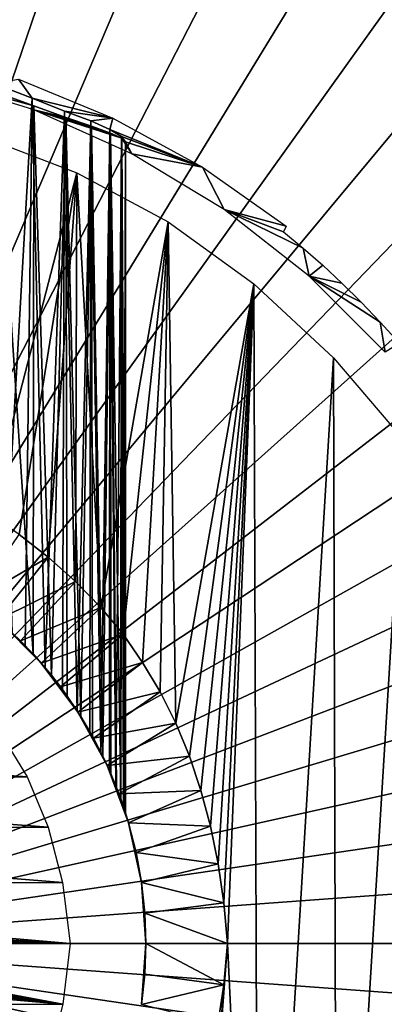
# Model space of a CAD drawing. Header units: millimetres. Extents: x -30.2 to 31.1, y -30.2 to 31.4.
# Tile 28 of 70: x 1.5 to 3.3, y -0.3 to 4.5. Entities that reach past the tile are written whole.
import ezdxf

# ---------------------------------------------------------------- set-up
doc = ezdxf.new("R2010")
doc.units = ezdxf.units.MM
doc.header["$LTSCALE"] = 81.481481
for name, color, linetype in [('1', 7, 'CONTINUOUS'), ('10', 7, 'CONTINUOUS'), ('17', 7, 'CONTINUOUS'), ('2', 7, 'CONTINUOUS'), ('3', 7, 'CONTINUOUS'), ('4', 7, 'CONTINUOUS'), ('5', 7, 'CONTINUOUS'), ('6', 7, 'CONTINUOUS'), ('7', 7, 'CONTINUOUS'), ('8', 7, 'CONTINUOUS'), ('9', 7, 'CONTINUOUS')]:
    doc.layers.add(name, color=color, linetype=linetype)

msp = doc.modelspace()

# ---------------------------------------------------------------- linework, layer by layer
at = {"layer": '1', "color": 251, "linetype": 'Continuous', "true_color": 0x4c4c4c}
for points in [[(1.5502, 4.0876, -5.4026), (1.0462, 4.2446, -5.4026), (1.5511, 4.1063, -3.7625), (1.5502, 4.0876, -5.4026)], [(1.5511, 4.1063, -3.7625), (1.0462, 4.2446, -5.4026), (1.3653, 4.173, -3.9615), (1.5511, 4.1063, -3.7625)], [(1.3548, 4.2166, -1.0287), (1.4752, 4.2376, 3.4131), (1.5423, 4.1447, -1.2267), (1.3548, 4.2166, -1.0287)], [(1.4752, 4.2376, 3.4131), (1.9382, 4.0469, 3.4131), (1.5423, 4.1447, -1.2267), (1.4752, 4.2376, 3.4131)], [(1.5423, 4.1447, -1.2267), (1.9382, 4.0469, 3.4131), (1.7016, 4.0814, -1.4491), (1.5423, 4.1447, -1.2267)], [(1.7083, 4.049, -3.54), (1.5502, 4.0876, -5.4026), (1.5511, 4.1063, -3.7625), (1.7083, 4.049, -3.54)], [(2.0316, 3.8709, -5.4026), (1.5502, 4.0876, -5.4026), (1.9813, 3.9476, -2.773), (2.0316, 3.8709, -5.4026)], [(1.9813, 3.9476, -2.773), (1.5502, 4.0876, -5.4026), (1.9256, 3.9732, -3.0406), (1.9813, 3.9476, -2.773)], [(1.9256, 3.9732, -3.0406), (1.5502, 4.0876, -5.4026), (1.834, 4.007, -3.2978), (1.9256, 3.9732, -3.0406)], [(1.834, 4.007, -3.2978), (1.5502, 4.0876, -5.4026), (1.7083, 4.049, -3.54), (1.834, 4.007, -3.2978)], [(1.7016, 4.0814, -1.4491), (1.9382, 4.0469, 3.4131), (1.8297, 4.0326, -1.6925), (1.7016, 4.0814, -1.4491)], [(1.8297, 4.0326, -1.6925), (1.9382, 4.0469, 3.4131), (1.9235, 3.9912, -1.9521), (1.8297, 4.0326, -1.6925)], [(1.9382, 4.0469, 3.4131), (2.3771, 3.8057, 3.4131), (1.9235, 3.9912, -1.9521), (1.9382, 4.0469, 3.4131)], [(1.9235, 3.9912, -1.9521), (2.3771, 3.8057, 3.4131), (1.9807, 3.957, -2.2229), (1.9235, 3.9912, -1.9521)], [(1.9807, 3.957, -2.2229), (2.3771, 3.8057, 3.4131), (2, 3.93, -2.5), (1.9807, 3.957, -2.2229)], [(2, 3.93, -2.5), (2.0316, 3.8709, -5.4026), (1.9813, 3.9476, -2.773), (2, 3.93, -2.5)], [(2.3771, 3.8057, 3.4131), (2.0316, 3.8709, -5.4026), (2, 3.93, -2.5), (2.3771, 3.8057, 3.4131)], [(2.4834, 3.5978, -5.4026), (2.0316, 3.8709, -5.4026), (2.3771, 3.8057, 3.4131), (2.4834, 3.5978, -5.4026)], [(2.7864, 3.5171, 3.4131), (2.4834, 3.5978, -5.4026), (2.3771, 3.8057, 3.4131), (2.7864, 3.5171, 3.4131)], [(2.899, 3.2722, -5.4026), (2.4834, 3.5978, -5.4026), (2.8702, 3.4095, 1.0959), (2.899, 3.2722, -5.4026)], [(2.8702, 3.4095, 1.0959), (2.4834, 3.5978, -5.4026), (2.7743, 3.4896, 1.1974), (2.8702, 3.4095, 1.0959)], [(2.7743, 3.4896, 1.1974), (2.4834, 3.5978, -5.4026), (2.7864, 3.5171, 3.4131), (2.7743, 3.4896, 1.1974)], [(2.9656, 3.3253, 1.0059), (2.899, 3.2722, -5.4026), (2.8702, 3.4095, 1.0959), (2.9656, 3.3253, 1.0059)], [(3.06, 3.2371, 0.9251), (2.899, 3.2722, -5.4026), (2.9656, 3.3253, 1.0059), (3.06, 3.2371, 0.9251)], [(3.2722, 2.899, -5.4026), (2.899, 3.2722, -5.4026), (3.2477, 3.0468, 0.8209), (3.2722, 2.899, -5.4026)], [(3.2477, 3.0468, 0.8209), (2.899, 3.2722, -5.4026), (3.1539, 3.1445, 0.8609), (3.2477, 3.0468, 0.8209)], [(3.1539, 3.1445, 0.8609), (2.899, 3.2722, -5.4026), (3.06, 3.2371, 0.9251), (3.1539, 3.1445, 0.8609)], [(3.3409, 2.9439, 0.8026), (3.2722, 2.899, -5.4026), (3.2477, 3.0468, 0.8209), (3.3409, 2.9439, 0.8026)]]:
    msp.add_3dface(points, dxfattribs=at)
at = {"layer": '10', "color": 251, "linetype": 'Continuous', "true_color": 0x4c4c4c}
for points in [[(5.7967, 0, 6.9605), (0, 0, 7), (5.7813, -0.4231, 6.9605), (5.7967, 0, 6.9605)], [(5.7813, -0.4231, 6.9605), (0, 0, 7), (5.735, -0.844, 6.9605), (5.7813, -0.4231, 6.9605)], [(5.735, -0.844, 6.9605), (0, 0, 7), (5.6581, -1.2604, 6.9605), (5.735, -0.844, 6.9605)], [(5.6581, -1.2604, 6.9605), (0, 0, 7), (5.551, -1.67, 6.9605), (5.6581, -1.2604, 6.9605)], [(5.551, -1.67, 6.9605), (0, 0, 7), (5.4142, -2.0708, 6.9605), (5.551, -1.67, 6.9605)], [(5.4142, -2.0708, 6.9605), (0, 0, 7), (5.2486, -2.4605, 6.9605), (5.4142, -2.0708, 6.9605)], [(5.2486, -2.4605, 6.9605), (0, 0, 7), (5.055, -2.837, 6.9605), (5.2486, -2.4605, 6.9605)], [(5.055, -2.837, 6.9605), (0, 0, 7), (4.8345, -3.1985, 6.9605), (5.055, -2.837, 6.9605)], [(4.8345, -3.1985, 6.9605), (0, 0, 7), (4.5881, -3.5428, 6.9605), (4.8345, -3.1985, 6.9605)], [(4.5881, -3.5428, 6.9605), (0, 0, 7), (4.3172, -3.8683, 6.9605), (4.5881, -3.5428, 6.9605)], [(4.3172, -3.8683, 6.9605), (0, 0, 7), (4.0234, -4.1731, 6.9605), (4.3172, -3.8683, 6.9605)], [(4.0234, -4.1731, 6.9605), (0, 0, 7), (3.708, -4.4556, 6.9605), (4.0234, -4.1731, 6.9605)], [(3.708, -4.4556, 6.9605), (0, 0, 7), (3.3729, -4.7144, 6.9605), (3.708, -4.4556, 6.9605)], [(3.3729, -4.7144, 6.9605), (0, 0, 7), (3.0198, -4.9481, 6.9605), (3.3729, -4.7144, 6.9605)], [(3.0198, -4.9481, 6.9605), (0, 0, 7), (2.6505, -5.1553, 6.9605), (3.0198, -4.9481, 6.9605)], [(2.6505, -5.1553, 6.9605), (0, 0, 7), (2.2671, -5.335, 6.9605), (2.6505, -5.1553, 6.9605)], [(2.2671, -5.335, 6.9605), (0, 0, 7), (1.8717, -5.4863, 6.9605), (2.2671, -5.335, 6.9605)], [(1.8717, -5.4863, 6.9605), (0, 0, 7), (1.4662, -5.6082, 6.9605), (1.8717, -5.4863, 6.9605)]]:
    msp.add_3dface(points, dxfattribs=at)
at = {"layer": '17', "color": 251, "linetype": 'Continuous', "true_color": 0x4c4c4c}
for points in [[(-1.3885, 1.0299, 4.4), (1.5186, 0.8176, 4.4), (-1.5223, 0.8113, 4.4), (-1.3885, 1.0299, 4.4)], [(1.3831, 1.0371, 4.4), (1.5186, 0.8176, 4.4), (-1.3885, 1.0299, 4.4), (1.3831, 1.0371, 4.4)], [(-1.5223, 0.8113, 4.4), (1.6214, 0.5715, 4.4), (-1.6237, 0.5667, 4.4), (-1.5223, 0.8113, 4.4)], [(1.5186, 0.8176, 4.4), (1.6214, 0.5715, 4.4), (-1.5223, 0.8113, 4.4), (1.5186, 0.8176, 4.4)], [(-1.6237, 0.5667, 4.4), (1.6915, 0.299, 4.4), (-1.6925, 0.2963, 4.4), (-1.6237, 0.5667, 4.4)], [(1.6214, 0.5715, 4.4), (1.6915, 0.299, 4.4), (-1.6237, 0.5667, 4.4), (1.6214, 0.5715, 4.4)], [(1.6915, 0.299, 4.4), (1.7289, 0, 4.4), (-1.6925, 0.2963, 4.4), (1.6915, 0.299, 4.4)], [(1.7289, 0, 4.4), (0.0005, 0.1021, 4.4), (-1.6925, 0.2963, 4.4), (1.7289, 0, 4.4)], [(0.0314, 0.0979, 4.4), (0.0005, 0.1021, 4.4), (1.7289, 0, 4.4), (0.0314, 0.0979, 4.4)], [(0.0559, 0.0856, 4.4), (0.0314, 0.0979, 4.4), (1.7289, 0, 4.4), (0.0559, 0.0856, 4.4)], [(0.0754, 0.0651, 4.4), (0.0559, 0.0856, 4.4), (1.7289, 0, 4.4), (0.0754, 0.0651, 4.4)], [(0.091, 0.0366, 4.4), (0.0754, 0.0651, 4.4), (1.7289, 0, 4.4), (0.091, 0.0366, 4.4)], [(-1.7289, 0, 4.4), (-0.0102, -0.1, 4.4), (1.6925, -0.2963, 4.4), (-1.7289, 0, 4.4)], [(-1.6915, -0.299, 4.4), (-1.7289, 0, 4.4), (1.6925, -0.2963, 4.4), (-1.6915, -0.299, 4.4)], [(0.1029, 0, 4.4), (0.091, 0.0366, 4.4), (1.7289, 0, 4.4), (0.1029, 0, 4.4)], [(0.0927, -0.0351, 4.4), (0.1029, 0, 4.4), (1.6925, -0.2963, 4.4), (0.0927, -0.0351, 4.4)], [(0.1029, 0, 4.4), (1.7289, 0, 4.4), (1.6925, -0.2963, 4.4), (0.1029, 0, 4.4)], [(0.079, -0.0625, 4.4), (0.0927, -0.0351, 4.4), (1.6925, -0.2963, 4.4), (0.079, -0.0625, 4.4)], [(0.0169, -0.0994, 4.4), (0.0403, -0.0935, 4.4), (1.6925, -0.2963, 4.4), (0.0169, -0.0994, 4.4)], [(0.0403, -0.0935, 4.4), (0.0616, -0.082, 4.4), (1.6925, -0.2963, 4.4), (0.0403, -0.0935, 4.4)], [(0.0616, -0.082, 4.4), (0.079, -0.0625, 4.4), (1.6925, -0.2963, 4.4), (0.0616, -0.082, 4.4)], [(-0.0102, -0.1, 4.4), (0.0169, -0.0994, 4.4), (1.6925, -0.2963, 4.4), (-0.0102, -0.1, 4.4)], [(1.6237, -0.5667, 4.4), (-1.6915, -0.299, 4.4), (1.6925, -0.2963, 4.4), (1.6237, -0.5667, 4.4)]]:
    msp.add_3dface(points, dxfattribs=at)
at = {"layer": '2', "color": 251, "linetype": 'Continuous', "true_color": 0x4c4c4c}
for points in [[(1.2712, 3.9663, -5.6), (1.762, 3.7789, -5.6), (1.3286, 2.1085, -5.6), (1.2712, 3.9663, -5.6)], [(1.3286, 2.1085, -5.6), (1.762, 3.7789, -5.6), (1.4787, 2.0062, -5.6), (1.3286, 2.1085, -5.6)], [(1.4787, 2.0062, -5.6), (1.762, 3.7789, -5.6), (1.6218, 1.8945, -5.6), (1.4787, 2.0062, -5.6)], [(1.6218, 1.8945, -5.6), (1.762, 3.7789, -5.6), (1.7558, 1.7748, -5.6), (1.6218, 1.8945, -5.6)], [(1.7558, 1.7748, -5.6), (1.762, 3.7789, -5.6), (1.8784, 1.6483, -5.6), (1.7558, 1.7748, -5.6)], [(1.762, 3.7789, -5.6), (2.208, 3.5385, -5.6), (1.8784, 1.6483, -5.6), (1.762, 3.7789, -5.6)], [(1.8784, 1.6483, -5.6), (2.208, 3.5385, -5.6), (1.9877, 1.5163, -5.6), (1.8784, 1.6483, -5.6)], [(1.9877, 1.5163, -5.6), (2.208, 3.5385, -5.6), (2.0835, 1.3786, -5.6), (1.9877, 1.5163, -5.6)], [(2.0835, 1.3786, -5.6), (2.208, 3.5385, -5.6), (2.1696, 1.2334, -5.6), (2.0835, 1.3786, -5.6)], [(2.1696, 1.2334, -5.6), (2.208, 3.5385, -5.6), (2.2459, 1.0803, -5.6), (2.1696, 1.2334, -5.6)], [(2.208, 3.5385, -5.6), (2.6284, 3.2334, -5.6), (2.2459, 1.0803, -5.6), (2.208, 3.5385, -5.6)], [(2.2459, 1.0803, -5.6), (2.6284, 3.2334, -5.6), (2.3125, 0.9196, -5.6), (2.2459, 1.0803, -5.6)], [(2.3125, 0.9196, -5.6), (2.6284, 3.2334, -5.6), (2.3694, 0.7511, -5.6), (2.3125, 0.9196, -5.6)], [(2.3694, 0.7511, -5.6), (2.6284, 3.2334, -5.6), (2.4166, 0.575, -5.6), (2.3694, 0.7511, -5.6)], [(2.4166, 0.575, -5.6), (2.6284, 3.2334, -5.6), (2.4541, 0.391, -5.6), (2.4166, 0.575, -5.6)], [(2.4541, 0.391, -5.6), (2.6284, 3.2334, -5.6), (2.4819, 0.1994, -5.6), (2.4541, 0.391, -5.6)], [(2.4819, 0.1994, -5.6), (2.6284, 3.2334, -5.6), (2.5, 0, -5.6), (2.4819, 0.1994, -5.6)], [(2.6284, 3.2334, -5.6), (2.6505, -3.2171, -5.6), (2.5, 0, -5.6), (2.6284, 3.2334, -5.6)], [(3.0183, 2.8717, -5.6), (2.6505, -3.2171, -5.6), (2.6284, 3.2334, -5.6), (3.0183, 2.8717, -5.6)], [(3.0343, -2.857, -5.6), (2.6505, -3.2171, -5.6), (3.0183, 2.8717, -5.6), (3.0343, -2.857, -5.6)], [(3.3606, 2.4688, -5.6), (3.0343, -2.857, -5.6), (3.0183, 2.8717, -5.6), (3.3606, 2.4688, -5.6)], [(3.3707, -2.4562, -5.6), (3.0343, -2.857, -5.6), (3.3606, 2.4688, -5.6), (3.3707, -2.4562, -5.6)], [(2.6505, -3.2171, -5.6), (2.235, -3.522, -5.6), (2.5, 0, -5.6), (2.6505, -3.2171, -5.6)], [(2.5, 0, -5.6), (2.235, -3.522, -5.6), (2.4813, -0.2013, -5.6), (2.5, 0, -5.6)], [(2.4813, -0.2013, -5.6), (2.235, -3.522, -5.6), (2.4527, -0.3946, -5.6), (2.4813, -0.2013, -5.6)]]:
    msp.add_3dface(points, dxfattribs=at)
at = {"layer": '3', "color": 251, "linetype": 'Continuous', "true_color": 0x4c4c4c}
for points in [[(1.4787, 2.0062, -5.6), (1.6218, 1.8945, -5.6), (1.2585, 1.6811, -5.2), (1.4787, 2.0062, -5.6)], [(1.2585, 1.6811, -5.2), (1.6218, 1.8945, -5.6), (1.3752, 1.5871, -5.2), (1.2585, 1.6811, -5.2)], [(1.6218, 1.8945, -5.6), (1.7558, 1.7748, -5.6), (1.3752, 1.5871, -5.2), (1.6218, 1.8945, -5.6)], [(1.3752, 1.5871, -5.2), (1.7558, 1.7748, -5.6), (1.4849, 1.4849, -5.2), (1.3752, 1.5871, -5.2)], [(1.7558, 1.7748, -5.6), (1.8784, 1.6483, -5.6), (1.4849, 1.4849, -5.2), (1.7558, 1.7748, -5.6)], [(1.4849, 1.4849, -5.2), (1.8784, 1.6483, -5.6), (1.5871, 1.3752, -5.2), (1.4849, 1.4849, -5.2)], [(1.8784, 1.6483, -5.6), (1.9877, 1.5163, -5.6), (1.5871, 1.3752, -5.2), (1.8784, 1.6483, -5.6)], [(1.5871, 1.3752, -5.2), (1.9877, 1.5163, -5.6), (1.6811, 1.2585, -5.2), (1.5871, 1.3752, -5.2)], [(1.9877, 1.5163, -5.6), (2.0835, 1.3786, -5.6), (1.6811, 1.2585, -5.2), (1.9877, 1.5163, -5.6)], [(1.6811, 1.2585, -5.2), (2.0835, 1.3786, -5.6), (1.7666, 1.1353, -5.2), (1.6811, 1.2585, -5.2)], [(2.0835, 1.3786, -5.6), (2.1696, 1.2334, -5.6), (1.7666, 1.1353, -5.2), (2.0835, 1.3786, -5.6)], [(1.7666, 1.1353, -5.2), (2.1696, 1.2334, -5.6), (1.8431, 1.0064, -5.2), (1.7666, 1.1353, -5.2)], [(2.1696, 1.2334, -5.6), (2.2459, 1.0803, -5.6), (1.8431, 1.0064, -5.2), (2.1696, 1.2334, -5.6)], [(1.8431, 1.0064, -5.2), (2.2459, 1.0803, -5.6), (1.9102, 0.8724, -5.2), (1.8431, 1.0064, -5.2)], [(2.2459, 1.0803, -5.6), (2.3125, 0.9196, -5.6), (1.9102, 0.8724, -5.2), (2.2459, 1.0803, -5.6)], [(1.9102, 0.8724, -5.2), (2.3125, 0.9196, -5.6), (1.9676, 0.7339, -5.2), (1.9102, 0.8724, -5.2)], [(2.3125, 0.9196, -5.6), (2.3694, 0.7511, -5.6), (1.9676, 0.7339, -5.2), (2.3125, 0.9196, -5.6)], [(1.9676, 0.7339, -5.2), (2.3694, 0.7511, -5.6), (2.0149, 0.5916, -5.2), (1.9676, 0.7339, -5.2)], [(2.3694, 0.7511, -5.6), (2.4166, 0.575, -5.6), (2.0149, 0.5916, -5.2), (2.3694, 0.7511, -5.6)], [(2.0149, 0.5916, -5.2), (2.4166, 0.575, -5.6), (2.052, 0.4464, -5.2), (2.0149, 0.5916, -5.2)], [(2.4166, 0.575, -5.6), (2.4541, 0.391, -5.6), (2.052, 0.4464, -5.2), (2.4166, 0.575, -5.6)], [(2.052, 0.4464, -5.2), (2.4541, 0.391, -5.6), (2.0786, 0.2989, -5.2), (2.052, 0.4464, -5.2)], [(2.4541, 0.391, -5.6), (2.4819, 0.1994, -5.6), (2.0786, 0.2989, -5.2), (2.4541, 0.391, -5.6)], [(2.0786, 0.2989, -5.2), (2.4819, 0.1994, -5.6), (2.0946, 0.1498, -5.2), (2.0786, 0.2989, -5.2)], [(2.4819, 0.1994, -5.6), (2.5, 0, -5.6), (2.0946, 0.1498, -5.2), (2.4819, 0.1994, -5.6)], [(2.5, 0, -5.6), (2.1, 0, -5.2), (2.0946, 0.1498, -5.2), (2.5, 0, -5.6)]]:
    msp.add_3dface(points, dxfattribs=at)
at = {"layer": '4', "color": 251, "linetype": 'Continuous', "true_color": 0x4c4c4c}
for points in [[(2.1, 0, -5.2), (2.4813, -0.2013, -5.6), (2.0946, -0.1498, -5.2), (2.1, 0, -5.2)], [(2.5, 0, -5.6), (2.4813, -0.2013, -5.6), (2.1, 0, -5.2), (2.5, 0, -5.6)], [(2.0946, -0.1498, -5.2), (2.4813, -0.2013, -5.6), (2.0786, -0.2989, -5.2), (2.0946, -0.1498, -5.2)], [(2.4813, -0.2013, -5.6), (2.4527, -0.3946, -5.6), (2.0786, -0.2989, -5.2), (2.4813, -0.2013, -5.6)]]:
    msp.add_3dface(points, dxfattribs=at)
at = {"layer": '5', "color": 251, "linetype": 'Continuous', "true_color": 0x4c4c4c}
for points in [[(1.3752, 1.5871, -5.2), (1.4849, 1.4849, -5.2), (1.4448, 1.524, -3.8825), (1.3752, 1.5871, -5.2)], [(1.5871, 1.3752, 3.2), (1.3752, 1.5871, 3.2), (1.5085, 1.461, -1.1865), (1.5871, 1.3752, 3.2)], [(1.5085, 1.461, -1.1865), (1.3752, 1.5871, 3.2), (1.3953, 1.5694, -1.0671), (1.5085, 1.461, -1.1865)], [(1.4448, 1.524, -3.8825), (1.4849, 1.4849, -5.2), (1.5473, 1.4198, -3.7681), (1.4448, 1.524, -3.8825)], [(1.4849, 1.4849, -5.2), (1.5871, 1.3752, -5.2), (1.5473, 1.4198, -3.7681), (1.4849, 1.4849, -5.2)], [(1.6067, 1.3523, -1.3067), (1.5871, 1.3752, 3.2), (1.5085, 1.461, -1.1865), (1.6067, 1.3523, -1.3067)], [(1.5473, 1.4198, -3.7681), (1.5871, 1.3752, -5.2), (1.6368, 1.3156, -3.6513), (1.5473, 1.4198, -3.7681)], [(1.5871, 1.3752, -5.2), (1.6811, 1.2585, -5.2), (1.6368, 1.3156, -3.6513), (1.5871, 1.3752, -5.2)], [(1.7666, 1.1353, 3.2), (1.5871, 1.3752, 3.2), (1.7626, 1.1416, -1.5545), (1.7666, 1.1353, 3.2)], [(1.7626, 1.1416, -1.5545), (1.5871, 1.3752, 3.2), (1.6906, 1.2457, -1.4296), (1.7626, 1.1416, -1.5545)], [(1.6906, 1.2457, -1.4296), (1.5871, 1.3752, 3.2), (1.6067, 1.3523, -1.3067), (1.6906, 1.2457, -1.4296)], [(1.6368, 1.3156, -3.6513), (1.6811, 1.2585, -5.2), (1.7142, 1.213, -3.5317), (1.6368, 1.3156, -3.6513)], [(1.6811, 1.2585, -5.2), (1.7666, 1.1353, -5.2), (1.7142, 1.213, -3.5317), (1.6811, 1.2585, -5.2)], [(1.7142, 1.213, -3.5317), (1.7666, 1.1353, -5.2), (1.7808, 1.113, -3.4104), (1.7142, 1.213, -3.5317)], [(1.8249, 1.0392, -1.6805), (1.7666, 1.1353, 3.2), (1.7626, 1.1416, -1.5545), (1.8249, 1.0392, -1.6805)], [(1.7666, 1.1353, -5.2), (1.8431, 1.0064, -5.2), (1.7808, 1.113, -3.4104), (1.7666, 1.1353, -5.2)], [(1.9102, 0.8724, 3.2), (1.7666, 1.1353, 3.2), (1.8783, 0.9392, -1.8076), (1.9102, 0.8724, 3.2)], [(1.8783, 0.9392, -1.8076), (1.7666, 1.1353, 3.2), (1.8249, 1.0392, -1.6805), (1.8783, 0.9392, -1.8076)], [(1.7808, 1.113, -3.4104), (1.8431, 1.0064, -5.2), (1.8388, 1.0143, -3.2881), (1.7808, 1.113, -3.4104)], [(1.8388, 1.0143, -3.2881), (1.8431, 1.0064, -5.2), (1.8883, 0.9188, -3.1642), (1.8388, 1.0143, -3.2881)], [(1.8431, 1.0064, -5.2), (1.9102, 0.8724, -5.2), (1.8883, 0.9188, -3.1642), (1.8431, 1.0064, -5.2)], [(1.921, 0.8483, -1.9376), (1.9102, 0.8724, 3.2), (1.8783, 0.9392, -1.8076), (1.921, 0.8483, -1.9376)], [(1.8883, 0.9188, -3.1642), (1.9102, 0.8724, -5.2), (1.9277, 0.833, -3.0378), (1.8883, 0.9188, -3.1642)], [(1.9102, 0.8724, -5.2), (1.9676, 0.7339, -5.2), (1.9277, 0.833, -3.0378), (1.9102, 0.8724, -5.2)], [(2.0149, 0.5916, 3.2), (1.9102, 0.8724, 3.2), (2, 0.6403, -2.5), (2.0149, 0.5916, 3.2)], [(2, 0.6403, -2.5), (1.9102, 0.8724, 3.2), (1.9904, 0.6695, -2.3536), (2, 0.6403, -2.5)], [(1.9904, 0.6695, -2.3536), (1.9102, 0.8724, 3.2), (1.9749, 0.714, -2.211), (1.9904, 0.6695, -2.3536)], [(1.9749, 0.714, -2.211), (1.9102, 0.8724, 3.2), (1.9524, 0.7734, -2.0722), (1.9749, 0.714, -2.211)], [(1.9524, 0.7734, -2.0722), (1.9102, 0.8724, 3.2), (1.921, 0.8483, -1.9376), (1.9524, 0.7734, -2.0722)], [(1.9277, 0.833, -3.0378), (1.9676, 0.7339, -5.2), (1.9565, 0.763, -2.9079), (1.9277, 0.833, -3.0378)], [(1.9565, 0.763, -2.9079), (1.9676, 0.7339, -5.2), (1.9772, 0.7076, -2.7749), (1.9565, 0.763, -2.9079)], [(1.9676, 0.7339, -5.2), (2.0149, 0.5916, -5.2), (1.9772, 0.7076, -2.7749), (1.9676, 0.7339, -5.2)], [(1.9772, 0.7076, -2.7749), (2.0149, 0.5916, -5.2), (1.9914, 0.6666, -2.6389), (1.9772, 0.7076, -2.7749)], [(2.0149, 0.5916, -5.2), (2, 0.6403, -2.5), (1.9914, 0.6666, -2.6389), (2.0149, 0.5916, -5.2)], [(2.0149, 0.5916, -5.2), (2.0149, 0.5916, 3.2), (2, 0.6403, -2.5), (2.0149, 0.5916, -5.2)], [(2.0149, 0.5916, -5.2), (2.052, 0.4464, -5.2), (2.0149, 0.5916, 3.2), (2.0149, 0.5916, -5.2)], [(2.052, 0.4464, -5.2), (2.0786, 0.2989, -5.2), (2.0149, 0.5916, 3.2), (2.052, 0.4464, -5.2)], [(2.0149, 0.5916, 3.2), (2.0786, 0.2989, -5.2), (2.0786, 0.2989, 3.2), (2.0149, 0.5916, 3.2)], [(2.0946, 0.1498, -5.2), (2.1, 0, -5.2), (2.0786, 0.2989, 3.2), (2.0946, 0.1498, -5.2)], [(2.0786, 0.2989, 3.2), (2.1, 0, -5.2), (2.1, 0, 3.2), (2.0786, 0.2989, 3.2)], [(2.0786, 0.2989, -5.2), (2.0946, 0.1498, -5.2), (2.0786, 0.2989, 3.2), (2.0786, 0.2989, -5.2)]]:
    msp.add_3dface(points, dxfattribs=at)
at = {"layer": '6', "color": 251, "linetype": 'Continuous', "true_color": 0x4c4c4c}
for points in [[(2.0946, -0.1498, -5.2), (2.0786, -0.2989, -5.2), (2.1, 0, 3.2), (2.0946, -0.1498, -5.2)], [(2.1, 0, 3.2), (2.0786, -0.2989, -5.2), (2.0786, -0.2989, 3.2), (2.1, 0, 3.2)], [(2.1, 0, -5.2), (2.0946, -0.1498, -5.2), (2.1, 0, 3.2), (2.1, 0, -5.2)]]:
    msp.add_3dface(points, dxfattribs=at)
at = {"layer": '7', "color": 251, "linetype": 'Continuous', "true_color": 0x4c4c4c}
for points in [[(1.5511, 4.1063, -3.7625), (1.3653, 4.173, -3.9615), (1.5473, 1.4198, -3.7681), (1.5511, 4.1063, -3.7625)], [(1.3653, 4.173, -3.9615), (1.4448, 1.524, -3.8825), (1.5473, 1.4198, -3.7681), (1.3653, 4.173, -3.9615)], [(1.5511, 4.1063, -3.7625), (1.5473, 1.4198, -3.7681), (1.6368, 1.3156, -3.6513), (1.5511, 4.1063, -3.7625)], [(1.7083, 4.049, -3.54), (1.5511, 4.1063, -3.7625), (1.6368, 1.3156, -3.6513), (1.7083, 4.049, -3.54)], [(1.7083, 4.049, -3.54), (1.6368, 1.3156, -3.6513), (1.7142, 1.213, -3.5317), (1.7083, 4.049, -3.54)], [(1.834, 4.007, -3.2978), (1.7083, 4.049, -3.54), (1.7808, 1.113, -3.4104), (1.834, 4.007, -3.2978)], [(1.7083, 4.049, -3.54), (1.7142, 1.213, -3.5317), (1.7808, 1.113, -3.4104), (1.7083, 4.049, -3.54)], [(1.834, 4.007, -3.2978), (1.7808, 1.113, -3.4104), (1.8388, 1.0143, -3.2881), (1.834, 4.007, -3.2978)], [(1.9256, 3.9732, -3.0406), (1.834, 4.007, -3.2978), (1.8883, 0.9188, -3.1642), (1.9256, 3.9732, -3.0406)], [(1.834, 4.007, -3.2978), (1.8388, 1.0143, -3.2881), (1.8883, 0.9188, -3.1642), (1.834, 4.007, -3.2978)], [(1.9256, 3.9732, -3.0406), (1.8883, 0.9188, -3.1642), (1.9277, 0.833, -3.0378), (1.9256, 3.9732, -3.0406)], [(1.9813, 3.9476, -2.773), (1.9256, 3.9732, -3.0406), (1.9772, 0.7076, -2.7749), (1.9813, 3.9476, -2.773)], [(1.9256, 3.9732, -3.0406), (1.9277, 0.833, -3.0378), (1.9565, 0.763, -2.9079), (1.9256, 3.9732, -3.0406)], [(1.9256, 3.9732, -3.0406), (1.9565, 0.763, -2.9079), (1.9772, 0.7076, -2.7749), (1.9256, 3.9732, -3.0406)], [(1.9813, 3.9476, -2.773), (1.9772, 0.7076, -2.7749), (1.9914, 0.6666, -2.6389), (1.9813, 3.9476, -2.773)], [(2, 3.93, -2.5), (1.9813, 3.9476, -2.773), (2, 0.6403, -2.5), (2, 3.93, -2.5)], [(2, 0.6403, -2.5), (1.9813, 3.9476, -2.773), (1.9914, 0.6666, -2.6389), (2, 0.6403, -2.5)]]:
    msp.add_3dface(points, dxfattribs=at)
at = {"layer": '8', "color": 251, "linetype": 'Continuous', "true_color": 0x4c4c4c}
for points in [[(1.3548, 4.2166, -1.0287), (1.5423, 4.1447, -1.2267), (1.3953, 1.5694, -1.0671), (1.3548, 4.2166, -1.0287)], [(1.5423, 4.1447, -1.2267), (1.5085, 1.461, -1.1865), (1.3953, 1.5694, -1.0671), (1.5423, 4.1447, -1.2267)], [(1.5423, 4.1447, -1.2267), (1.6067, 1.3523, -1.3067), (1.5085, 1.461, -1.1865), (1.5423, 4.1447, -1.2267)], [(1.5423, 4.1447, -1.2267), (1.7016, 4.0814, -1.4491), (1.6067, 1.3523, -1.3067), (1.5423, 4.1447, -1.2267)], [(1.7016, 4.0814, -1.4491), (1.6906, 1.2457, -1.4296), (1.6067, 1.3523, -1.3067), (1.7016, 4.0814, -1.4491)], [(1.7016, 4.0814, -1.4491), (1.7626, 1.1416, -1.5545), (1.6906, 1.2457, -1.4296), (1.7016, 4.0814, -1.4491)], [(1.7016, 4.0814, -1.4491), (1.8297, 4.0326, -1.6925), (1.7626, 1.1416, -1.5545), (1.7016, 4.0814, -1.4491)], [(1.8297, 4.0326, -1.6925), (1.8249, 1.0392, -1.6805), (1.7626, 1.1416, -1.5545), (1.8297, 4.0326, -1.6925)], [(1.8297, 4.0326, -1.6925), (1.8783, 0.9392, -1.8076), (1.8249, 1.0392, -1.6805), (1.8297, 4.0326, -1.6925)], [(1.8297, 4.0326, -1.6925), (1.9235, 3.9912, -1.9521), (1.8783, 0.9392, -1.8076), (1.8297, 4.0326, -1.6925)], [(1.9235, 3.9912, -1.9521), (1.921, 0.8483, -1.9376), (1.8783, 0.9392, -1.8076), (1.9235, 3.9912, -1.9521)], [(1.9235, 3.9912, -1.9521), (1.9524, 0.7734, -2.0722), (1.921, 0.8483, -1.9376), (1.9235, 3.9912, -1.9521)], [(1.9235, 3.9912, -1.9521), (1.9807, 3.957, -2.2229), (1.9524, 0.7734, -2.0722), (1.9235, 3.9912, -1.9521)], [(1.9807, 3.957, -2.2229), (1.9749, 0.714, -2.211), (1.9524, 0.7734, -2.0722), (1.9807, 3.957, -2.2229)], [(1.9807, 3.957, -2.2229), (1.9904, 0.6695, -2.3536), (1.9749, 0.714, -2.211), (1.9807, 3.957, -2.2229)], [(1.9807, 3.957, -2.2229), (2, 3.93, -2.5), (1.9904, 0.6695, -2.3536), (1.9807, 3.957, -2.2229)], [(2, 3.93, -2.5), (2, 0.6403, -2.5), (1.9904, 0.6695, -2.3536), (2, 3.93, -2.5)]]:
    msp.add_3dface(points, dxfattribs=at)
at = {"layer": '9', "color": 251, "linetype": 'Continuous', "true_color": 0x4c4c4c}
for points in [[(1.4662, 5.6082, 6.9605), (0, 0, 7), (1.8717, 5.4863, 6.9605), (1.4662, 5.6082, 6.9605)], [(1.8717, 5.4863, 6.9605), (0, 0, 7), (2.2671, 5.335, 6.9605), (1.8717, 5.4863, 6.9605)], [(2.2671, 5.335, 6.9605), (0, 0, 7), (2.6505, 5.1553, 6.9605), (2.2671, 5.335, 6.9605)], [(2.6505, 5.1553, 6.9605), (0, 0, 7), (3.0198, 4.9481, 6.9605), (2.6505, 5.1553, 6.9605)], [(3.0198, 4.9481, 6.9605), (0, 0, 7), (3.3729, 4.7144, 6.9605), (3.0198, 4.9481, 6.9605)], [(3.3729, 4.7144, 6.9605), (0, 0, 7), (3.708, 4.4556, 6.9605), (3.3729, 4.7144, 6.9605)], [(3.708, 4.4556, 6.9605), (0, 0, 7), (4.0234, 4.1731, 6.9605), (3.708, 4.4556, 6.9605)], [(4.0234, 4.1731, 6.9605), (0, 0, 7), (4.3172, 3.8683, 6.9605), (4.0234, 4.1731, 6.9605)], [(4.3172, 3.8683, 6.9605), (0, 0, 7), (4.5881, 3.5428, 6.9605), (4.3172, 3.8683, 6.9605)], [(4.5881, 3.5428, 6.9605), (0, 0, 7), (4.8345, 3.1985, 6.9605), (4.5881, 3.5428, 6.9605)], [(4.8345, 3.1985, 6.9605), (0, 0, 7), (5.055, 2.837, 6.9605), (4.8345, 3.1985, 6.9605)], [(5.055, 2.837, 6.9605), (0, 0, 7), (5.2486, 2.4605, 6.9605), (5.055, 2.837, 6.9605)], [(5.2486, 2.4605, 6.9605), (0, 0, 7), (5.4142, 2.0708, 6.9605), (5.2486, 2.4605, 6.9605)], [(5.4142, 2.0708, 6.9605), (0, 0, 7), (5.551, 1.67, 6.9605), (5.4142, 2.0708, 6.9605)], [(5.551, 1.67, 6.9605), (0, 0, 7), (5.6581, 1.2604, 6.9605), (5.551, 1.67, 6.9605)], [(5.6581, 1.2604, 6.9605), (0, 0, 7), (5.735, 0.844, 6.9605), (5.6581, 1.2604, 6.9605)], [(5.735, 0.844, 6.9605), (0, 0, 7), (5.7813, 0.4231, 6.9605), (5.735, 0.844, 6.9605)], [(5.7813, 0.4231, 6.9605), (0, 0, 7), (5.7967, 0, 6.9605), (5.7813, 0.4231, 6.9605)]]:
    msp.add_3dface(points, dxfattribs=at)

doc.saveas('drawing.dxf')
